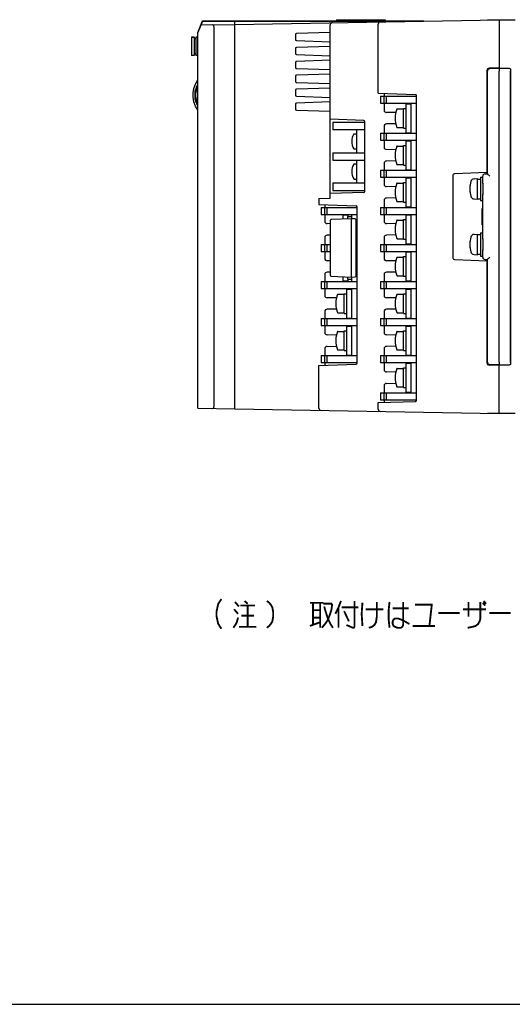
# Model space of a CAD drawing. Extents: x 0 to 1680, y 0 to 1188.
# Tile 7 of 31: x 1186 to 1399, y 0 to 425. Entities that reach past the tile are written whole.
import ezdxf

# ---------------------------------------------------------------- set-up
doc = ezdxf.new("R2010")
doc.units = 0
doc.header["$LTSCALE"] = 92.4
doc.linetypes.add('HIDDEN', pattern=[0.2, 0.1, -0.1])
doc.layers.get('0').update_dxf_attribs({"linetype": 'CONTINUOUS'})
for name, color, linetype in [('ALL_AXIS', 7, 'CONTINUOUS'), ('ALL_CURVE', 7, 'CONTINUOUS'), ('ALL_FEATURES', 7, 'CONTINUOUS'), ('ALL_NOTE', 7, 'CONTINUOUS'), ('DEFAULT_2', 8, 'HIDDEN')]:
    doc.layers.add(name, color=color, linetype=linetype)

msp = doc.modelspace()

# ---------------------------------------------------------------- linework, layer by layer
at = {"color": 7, "linetype": 'CONTINUOUS'}
for p, q in [((1341.9, 392), (1341.9, 389)), ((1341.9, 392), (1357.4, 392)), ((1343.3, 392), (1343.3, 389)), ((1344.472, 389), (1344.472, 392)), ((1341.9, 389), (1357.4, 389)), ((1352.75, 388.75), (1352.75, 376.25)), ((1352.75, 388.75), (1354.9, 388.75)), ((1354.9, 389), (1354.9, 376)), ((1349.051, 386.5), (1351.75, 386.5)), ((1351.75, 378.25), (1351.75, 386.75)), ((1351.75, 386.75), (1352.75, 386.75)), ((1335.1, 380.65), (1321.3, 380.65)), ((1321.3, 380.65), (1321.3, 377.45)), ((1349.051, 378.5), (1351.75, 378.5)), ((1335.1, 377.45), (1321.3, 377.45)), ((1330.379, 375.75), (1331.7, 375.75)), ((1331.7, 367.55), (1331.7, 377.45)), ((1341.9, 376), (1341.9, 373)), ((1341.9, 376), (1357.4, 376)), ((1343.3, 376), (1343.3, 373)), ((1344.472, 373), (1344.472, 376)), ((1351.75, 378.25), (1352.75, 378.25)), ((1352.75, 376.25), (1354.9, 376.25)), ((1341.9, 373), (1357.4, 373)), ((1349.051, 370.5), (1351.75, 370.5)), ((1351.75, 362.25), (1351.75, 370.75)), ((1351.75, 370.75), (1352.75, 370.75)), ((1352.75, 372.75), (1352.75, 360.25)), ((1352.75, 372.75), (1354.9, 372.75)), ((1354.9, 373), (1354.9, 360)), ((1321.3, 367.55), (1335.1, 367.55)), ((1321.3, 367.55), (1321.3, 364.45)), ((1330.379, 369.25), (1331.7, 369.25)), ((1321.3, 364.45), (1335.1, 364.45)), ((1330.379, 362.75), (1331.7, 362.75)), ((1331.7, 354.55), (1331.7, 364.45)), ((1349.051, 362.5), (1351.75, 362.5)), ((1351.75, 362.25), (1352.75, 362.25)), ((1341.9, 360), (1341.9, 357)), ((1341.9, 360), (1357.4, 360)), ((1343.3, 360), (1343.3, 357)), ((1344.472, 357), (1344.472, 360)), ((1352.75, 360.25), (1354.9, 360.25)), ((1321.3, 354.55), (1335.1, 354.55)), ((1321.3, 354.55), (1321.3, 351.35)), ((1330.379, 356.25), (1331.7, 356.25)), ((1341.9, 357), (1357.4, 357)), ((1349.051, 354.5), (1351.75, 354.5)), ((1351.75, 346.25), (1351.75, 354.75)), ((1351.75, 354.75), (1352.75, 354.75)), ((1352.75, 356.75), (1352.75, 344.25)), ((1352.75, 356.75), (1354.9, 356.75)), ((1354.9, 357), (1354.9, 344)), ((1321.3, 351.35), (1335.1, 351.35)), ((1349.051, 346.5), (1351.75, 346.5)), ((1351.75, 346.25), (1352.75, 346.25)), ((1325.65, 340.75), (1327.8, 340.75)), ((1341.9, 344), (1341.9, 341)), ((1341.9, 344), (1357.4, 344)), ((1341.9, 341), (1357.4, 341)), ((1343.3, 344), (1343.3, 341)), ((1344.472, 341), (1344.472, 344)), ((1352.75, 344.25), (1354.9, 344.25)), ((1352.75, 340.75), (1354.9, 340.75)), ((1352.75, 340.75), (1352.75, 328.25)), ((1354.9, 341), (1354.9, 328)), ((1349.051, 338.5), (1351.75, 338.5)), ((1351.75, 338.75), (1352.75, 338.75)), ((1351.75, 330.25), (1351.75, 338.75)), ((1341.9, 328), (1357.4, 328)), ((1341.9, 328), (1341.9, 325)), ((1343.3, 328), (1343.3, 325)), ((1344.472, 325), (1344.472, 328)), ((1349.051, 330.5), (1351.75, 330.5)), ((1351.75, 330.25), (1352.75, 330.25)), ((1352.75, 328.25), (1354.9, 328.25)), ((1341.9, 325), (1357.4, 325)), ((1352.75, 324.75), (1354.9, 324.75)), ((1352.75, 324.75), (1352.75, 312.25)), ((1354.9, 325), (1354.9, 312)), ((1349.051, 322.5), (1351.75, 322.5)), ((1351.75, 322.75), (1352.75, 322.75)), ((1351.75, 314.25), (1351.75, 322.75)), ((1325.65, 312.25), (1327.8, 312.25)), ((1341.9, 312), (1357.4, 312)), ((1341.9, 312), (1341.9, 309)), ((1343.3, 312), (1343.3, 309)), ((1344.472, 309), (1344.472, 312)), ((1349.051, 314.5), (1351.75, 314.5)), ((1351.75, 314.25), (1352.75, 314.25)), ((1352.75, 312.25), (1354.9, 312.25)), ((1327.15, 308.75), (1329.3, 308.75)), ((1341.9, 309), (1357.4, 309)), ((1349.051, 306.5), (1351.75, 306.5)), ((1351.75, 306.75), (1352.75, 306.75)), ((1351.75, 298.25), (1351.75, 306.75)), ((1352.75, 308.75), (1354.9, 308.75)), ((1352.75, 308.75), (1352.75, 296.25)), ((1354.9, 309), (1354.9, 296)), ((1349.051, 298.5), (1351.75, 298.5)), ((1351.75, 298.25), (1352.75, 298.25)), ((1327.15, 296.25), (1329.3, 296.25)), ((1341.9, 296), (1357.4, 296)), ((1341.9, 296), (1341.9, 293)), ((1343.3, 296), (1343.3, 293)), ((1344.472, 293), (1344.472, 296)), ((1352.75, 296.25), (1354.9, 296.25)), ((1327.15, 292.75), (1329.3, 292.75)), ((1341.9, 293), (1357.4, 293)), ((1349.051, 290.5), (1351.75, 290.5)), ((1351.75, 290.75), (1352.75, 290.75)), ((1351.75, 282.25), (1351.75, 290.75)), ((1352.75, 292.75), (1354.9, 292.75)), ((1352.75, 292.75), (1352.75, 280.25)), ((1354.9, 293), (1354.9, 280)), ((1349.051, 282.5), (1351.75, 282.5)), ((1351.75, 282.25), (1352.75, 282.25)), ((1327.15, 280.25), (1329.3, 280.25)), ((1341.9, 280), (1357.4, 280)), ((1341.9, 280), (1341.9, 277)), ((1341.9, 277), (1357.4, 277)), ((1343.3, 280), (1343.3, 277)), ((1344.472, 277), (1344.472, 280)), ((1352.75, 280.25), (1354.9, 280.25)), ((1352.75, 276.75), (1354.9, 276.75)), ((1352.75, 276.75), (1352.75, 264.25)), ((1354.9, 277), (1354.9, 264)), ((1349.051, 274.5), (1351.75, 274.5)), ((1351.75, 274.75), (1352.75, 274.75)), ((1351.75, 266.25), (1351.75, 274.75)), ((1341.9, 264), (1357.4, 264)), ((1341.9, 264), (1341.9, 261)), ((1343.3, 264), (1343.3, 261)), ((1344.472, 261), (1344.472, 264)), ((1349.051, 266.5), (1351.75, 266.5)), ((1351.75, 266.25), (1352.75, 266.25)), ((1352.75, 264.25), (1354.9, 264.25)), ((1341.9, 261), (1357.4, 261)), ((0, 0), (1680, 0))]:
    msp.add_line(p, q, dxfattribs=at)
at = {"color": 6, "linetype": 'CONTINUOUS'}
for p, q in [((1335.1, 380.65), (1322.1, 380.65)), ((1335.1, 377.45), (1333.6, 377.45)), ((1333.6, 367.55), (1335.1, 367.55)), ((1333.6, 364.45), (1335.1, 364.45)), ((1333.6, 354.55), (1335.1, 354.55)), ((1322.1, 351.35), (1335.1, 351.35)), ((1316.3, 344), (1316.3, 341)), ((1316.3, 344), (1331.8, 344)), ((1316.3, 341), (1331.8, 341)), ((1317.7, 344), (1317.7, 341)), ((1318.872, 341), (1318.872, 344)), ((1325.65, 340.75), (1325.65, 338.919)), ((1327.8, 340.75), (1327.8, 340)), ((1329.3, 341), (1329.3, 340)), ((1316.3, 328), (1316.3, 325)), ((1316.3, 328), (1320.1, 328)), ((1317.7, 328), (1317.7, 325)), ((1318.872, 325), (1318.872, 328)), ((1331.8, 328), (1331.4, 328)), ((1316.3, 325), (1320.1, 325)), ((1331.4, 325), (1331.8, 325)), ((1316.3, 312), (1331.8, 312)), ((1316.3, 312), (1316.3, 309)), ((1317.7, 312), (1317.7, 309)), ((1318.872, 309), (1318.872, 312)), ((1325.65, 314.081), (1325.65, 312.25)), ((1327.8, 313), (1327.8, 312.25)), ((1329.3, 313), (1329.3, 312)), ((1316.3, 309), (1331.8, 309)), ((1323.451, 306.5), (1326.15, 306.5)), ((1326.15, 306.75), (1327.15, 306.75)), ((1326.15, 298.25), (1326.15, 306.75)), ((1327.15, 308.75), (1327.15, 296.25)), ((1329.3, 309), (1329.3, 296)), ((1323.451, 298.5), (1326.15, 298.5)), ((1326.15, 298.25), (1327.15, 298.25)), ((1316.3, 296), (1331.8, 296)), ((1316.3, 296), (1316.3, 293)), ((1317.7, 296), (1317.7, 293)), ((1318.872, 293), (1318.872, 296)), ((1316.3, 293), (1331.8, 293)), ((1323.451, 290.5), (1326.15, 290.5)), ((1326.15, 290.75), (1327.15, 290.75)), ((1326.15, 282.25), (1326.15, 290.75)), ((1327.15, 292.75), (1327.15, 280.25)), ((1329.3, 293), (1329.3, 280)), ((1323.451, 282.5), (1326.15, 282.5)), ((1326.15, 282.25), (1327.15, 282.25)), ((1316.3, 280), (1331.8, 280)), ((1316.3, 280), (1316.3, 277)), ((1316.3, 277), (1331.8, 277)), ((1317.7, 280), (1317.7, 277)), ((1318.872, 277), (1318.872, 280))]:
    msp.add_line(p, q, dxfattribs=at)
at = {"color": 40, "linetype": 'CONTINUOUS'}
for p, q in [((1348.455, 382.5), (1348.15, 382.5)), ((1348.455, 366.5), (1348.15, 366.5)), ((1348.455, 350.5), (1348.15, 350.5)), ((1348.455, 334.5), (1348.15, 334.5)), ((1348.455, 318.5), (1348.15, 318.5)), ((1348.455, 302.5), (1348.15, 302.5)), ((1348.455, 286.5), (1348.15, 286.5)), ((1348.455, 270.5), (1348.15, 270.5))]:
    msp.add_line(p, q, dxfattribs=at)
at = {"color": 4, "linetype": 'CONTINUOUS'}
msp.add_line((1322.55, 302.5), (1322.855, 302.5), dxfattribs=at)
at = {"color": 7, "linetype": 'CONTINUOUS'}
for centre, radius, start, end in [((1358.15, 382.5), 10, 156.80016, 203.19984), ((1349.051, 386.4), 0.1, 90, 156.80016), ((1349.051, 378.6), 0.1, 203.19984, 270), ((1335.95, 372.5), 6.5, 150.51554, 209.48446), ((1330.379, 375.65), 0.1, 90, 150.51554), ((1358.15, 366.5), 10, 156.80016, 203.19984), ((1349.051, 370.4), 0.1, 90, 156.80016), ((1330.379, 369.35), 0.1, 209.48446, 270), ((1335.95, 359.5), 6.5, 150.51554, 209.48446), ((1330.379, 362.65), 0.1, 90, 150.51554), ((1349.051, 362.6), 0.1, 203.19984, 270), ((1330.379, 356.35), 0.1, 209.48446, 270), ((1358.15, 350.5), 10, 156.80016, 203.19984), ((1349.051, 354.4), 0.1, 90, 156.80016), ((1349.051, 346.6), 0.1, 203.19984, 270), ((1358.15, 334.5), 10, 156.80016, 203.19984), ((1349.051, 338.4), 0.1, 90, 156.80016), ((1349.051, 330.6), 0.1, 203.19984, 270), ((1358.15, 318.5), 10, 156.80016, 203.19984), ((1349.051, 322.4), 0.1, 90, 156.80016), ((1349.051, 314.6), 0.1, 203.19984, 270), ((1358.15, 302.5), 10, 156.80016, 203.19984), ((1349.051, 306.4), 0.1, 90, 156.80016), ((1349.051, 298.6), 0.1, 203.19984, 270), ((1358.15, 286.5), 10, 156.80016, 203.19984), ((1349.051, 290.4), 0.1, 90, 156.80016), ((1349.051, 282.6), 0.1, 203.19984, 270), ((1358.15, 270.5), 10, 156.80016, 203.19984), ((1349.051, 274.4), 0.1, 90, 156.80016), ((1349.051, 266.6), 0.1, 203.19984, 270)]:
    msp.add_arc(centre, radius, start, end, dxfattribs=at)
at = {"color": 6, "linetype": 'CONTINUOUS'}
for centre, radius, start, end in [((1332.55, 302.5), 10, 156.80016, 165.81817), ((1323.451, 306.4), 0.1, 90, 156.80016), ((1332.55, 302.5), 10, 194.18183, 203.19984), ((1323.451, 298.6), 0.1, 203.19984, 270), ((1332.55, 286.5), 10, 156.80016, 203.19984), ((1323.451, 290.4), 0.1, 90, 156.80016), ((1323.451, 282.6), 0.1, 203.19984, 270)]:
    msp.add_arc(centre, radius, start, end, dxfattribs=at)
at = {"color": 4, "linetype": 'CONTINUOUS'}
msp.add_arc((1332.55, 302.5), 10, 165.81817, 194.18183, dxfattribs=at)
at = {"layer": 'ALL_AXIS', "color": 7, "linetype": 'CONTINUOUS'}
for p, q in [((1263, 419.5), (1265, 424.5)), ((1265, 424.5), (1279, 424.5)), ((1279, 424.5), (1279, 424.434)), ((1260.3, 417.55), (1260.3, 409.55)), ((1260.3, 417.55), (1261.5, 417.55)), ((1262.1, 417.55), (1263, 417.55)), ((1382.239, 356.372), (1383.7, 356.5)), ((1383.7, 347.5), (1383.7, 356.5)), ((1383.7, 356.25), (1385, 356.25)), ((1385, 357), (1386, 357)), ((1385, 357), (1385, 347)), ((1386, 354.4), (1386, 349.6)), ((1382.239, 347.628), (1383.7, 347.5)), ((1383.7, 347.75), (1385, 347.75)), ((1385, 347), (1386, 347)), ((1386, 343.5), (1385.7, 343.5)), ((1385.7, 336.5), (1385.7, 343.5)), ((1386, 336.5), (1385.7, 336.5)), ((1382.239, 332.372), (1383.7, 332.5)), ((1383.7, 323.5), (1383.7, 332.5)), ((1383.7, 332.25), (1385, 332.25)), ((1385, 333), (1386, 333)), ((1385, 333), (1385, 323)), ((1386, 330.4), (1386, 325.6)), ((1382.239, 323.628), (1383.7, 323.5)), ((1383.7, 323.75), (1385, 323.75)), ((1385, 323), (1386, 323))]:
    msp.add_line(p, q, dxfattribs=at)
msp.add_lwpolyline([(1263, 388.15), (1262.86, 388.338), (1262.622, 388.744), (1262.405, 389.211), (1262.211, 389.739), (1262.045, 390.333), (1261.916, 390.995), (1261.831, 391.733), (1261.801, 392.547), (1261.839, 393.381), (1261.936, 394.143), (1262.077, 394.807), (1262.249, 395.39), (1262.446, 395.903), (1262.661, 396.353), (1262.894, 396.744), (1263, 396.886)], dxfattribs=at)
for centre, radius, start, end in [((1392.4, 352), 12, 164.50603, 195.49397), ((1382.378, 354.778), 1.6, 95, 164.50603), ((1382.378, 349.222), 1.6, 195.49397, 265), ((1382.378, 330.778), 1.6, 95, 164.50603), ((1392.4, 328), 12, 164.50603, 195.49397), ((1382.378, 325.222), 1.6, 195.49397, 265)]:
    msp.add_arc(centre, radius, start, end, dxfattribs=at)
at = {"layer": 'ALL_CURVE', "color": 40, "linetype": 'CONTINUOUS'}
for p, q in [((1380.653, 352), (1380.4, 352)), ((1380.653, 328), (1380.4, 328))]:
    msp.add_line(p, q, dxfattribs=at)
at = {"layer": 'ALL_CURVE', "color": 4, "linetype": 'CONTINUOUS'}
msp.add_line((1322.55, 286.5), (1322.855, 286.5), dxfattribs=at)
at = {"layer": 'ALL_CURVE', "color": 40, "linetype": 'CONTINUOUS'}
for centre in [(1392.4, 352), (1392.4, 328)]:
    msp.add_arc(centre, 12, 168.21928, 191.78072, dxfattribs=at)
at = {"layer": 'ALL_CURVE', "color": 4, "linetype": 'CONTINUOUS'}
msp.add_arc((1332.55, 286.5), 10, 165.81817, 194.18183, dxfattribs=at)
at = {"layer": 'ALL_FEATURES', "color": 7, "linetype": 'CONTINUOUS'}
for p, q in [((1393.5, 425.009), (1394.5, 425.026)), ((1394.5, 425.026), (1394.5, 425)), ((1265, 424.4), (1263, 419.5)), ((1264.324, 422.744), (1279, 423)), ((1265, 424.4), (1279, 424.4)), ((1270, 258.157), (1270, 421.843)), ((1279, 423.01), (1393, 425)), ((1279, 256.99), (1279, 424.5)), ((1279, 424.5), (1360.5, 424.5)), ((1279, 424.434), (1359.9, 424.434)), ((1320.1, 348), (1320.1, 422.745)), ((1322.8, 425), (1322.8, 424.5)), ((1322.8, 425), (1343.9, 425)), ((1340.9, 393.287), (1340.9, 423.108)), ((1343.9, 425), (1343.9, 424.5)), ((1360.5, 424.5), (1360.499, 424.435)), ((1388, 425), (1388, 424.913)), ((1388, 425), (1400, 425)), ((1393, 425), (1393, 403.825)), ((1261.5, 417.55), (1260.3, 417.55)), ((1261.5, 417.55), (1261.5, 409.55)), ((1262.1, 416.8), (1261.5, 416.8)), ((1262.1, 417.55), (1262.1, 409.55)), ((1263, 417.55), (1262.1, 417.55)), ((1263, 257.279), (1263, 419.5)), ((1305.1, 418.517), (1305.1, 416.483)), ((1320.1, 419.524), (1305.583, 419.017)), ((1305.1, 412.517), (1305.1, 410.483)), ((1305.583, 415.983), (1320.1, 415.476)), ((1320.1, 413.524), (1305.583, 413.017)), ((1261.5, 409.55), (1260.3, 409.55)), ((1262.1, 410.3), (1261.5, 410.3)), ((1263, 409.55), (1262.1, 409.55)), ((1305.583, 409.983), (1320.1, 409.476)), ((1305.1, 406.517), (1305.1, 404.483)), ((1320.1, 407.524), (1305.583, 407.017)), ((1305.583, 403.983), (1320.1, 403.476)), ((1393, 404.2), (1388.765, 404.052)), ((1393, 404), (1388.965, 403.859)), ((1397.5, 404), (1393, 404)), ((1305.1, 400.517), (1305.1, 398.483)), ((1320.1, 401.524), (1305.583, 401.017)), ((1387.8, 403.053), (1387.8, 358.493)), ((1388, 358.499), (1388, 402.86)), ((1393, 277.174), (1393, 402.826)), ((1397.908, 277.175), (1397.908, 402.825)), ((1398, 403.5), (1398, 276.5)), ((1305.583, 397.983), (1320.1, 397.476)), ((1320.1, 395.524), (1305.583, 395.017)), ((1397.919, 394.792), (1397.92, 395.626)), ((1397.939, 397.272), (1397.939, 397.272)), ((1397.949, 396.934), (1397.952, 396.68)), ((1397.952, 396.68), (1397.957, 396.013)), ((1397.957, 396.013), (1397.959, 395.208)), ((1305.1, 394.517), (1305.1, 392.483)), ((1305.583, 391.983), (1320.1, 391.476)), ((1340.9, 393.287), (1356.917, 392.728)), ((1343.4, 393.2), (1343.4, 392)), ((1357.4, 260.772), (1357.4, 392.228)), ((1397.921, 393.987), (1397.919, 394.792)), ((1397.926, 393.32), (1397.921, 393.987)), ((1397.928, 393.066), (1397.926, 393.32)), ((1397.939, 392.728), (1397.939, 392.728)), ((1397.959, 395.208), (1397.958, 394.374)), ((1305.1, 388.517), (1305.1, 386.483)), ((1320.1, 389.524), (1305.583, 389.017)), ((1343.4, 389), (1343.4, 385.983)), ((1305.583, 385.983), (1320.1, 385.476)), ((1348.46, 384.912), (1344.383, 384.983)), ((1334.617, 381.563), (1320.1, 382.07)), ((1335.1, 350.937), (1335.1, 381.063)), ((1343.4, 379.017), (1343.4, 376)), ((1348.46, 380.088), (1344.383, 380.017)), ((1343.4, 373), (1343.4, 369.983)), ((1348.46, 368.912), (1344.383, 368.983)), ((1343.4, 363.017), (1343.4, 360)), ((1348.46, 364.088), (1344.383, 364.017)), ((1373, 357.517), (1373, 322.483)), ((1387.8, 359), (1373.965, 358.517)), ((1386, 354.257), (1386, 357.464)), ((1386.965, 358.464), (1388, 358.5)), ((1343.4, 357), (1343.4, 353.983)), ((1348.46, 352.912), (1344.383, 352.983)), ((1334.617, 350.437), (1320.1, 349.93)), ((1386, 330.257), (1386, 349.743)), ((1315.3, 347.832), (1320.1, 348)), ((1315.3, 347.832), (1315.3, 345.287)), ((1315.3, 345.287), (1331.317, 344.728)), ((1317.8, 345.2), (1317.8, 344)), ((1343.4, 347.017), (1343.4, 344)), ((1348.46, 348.088), (1344.383, 348.017)), ((1317.8, 341), (1317.8, 337.983)), ((1331.8, 276.772), (1331.8, 344.228)), ((1343.4, 341), (1343.4, 337.983)), ((1397.919, 339.792), (1397.92, 340.626)), ((1397.939, 342.272), (1397.939, 342.272)), ((1397.949, 341.934), (1397.952, 341.68)), ((1397.952, 341.68), (1397.957, 341.013)), ((1397.957, 341.013), (1397.959, 340.208)), ((1397.959, 340.208), (1397.958, 339.374)), ((1320.1, 336.96), (1318.783, 336.983)), ((1320.1, 338.242), (1320.1, 314.758)), ((1329.4, 339.05), (1320.583, 338.742)), ((1327.8, 339), (1327.8, 340)), ((1327.8, 340), (1329.3, 340)), ((1329.3, 340), (1329.3, 339.05)), ((1329.4, 313.95), (1329.4, 339.05)), ((1330.917, 338.997), (1329.4, 339.05)), ((1331.4, 314.503), (1331.4, 338.497)), ((1348.46, 336.912), (1344.383, 336.983)), ((1397.921, 338.987), (1397.919, 339.792)), ((1397.926, 338.32), (1397.921, 338.987)), ((1397.928, 338.066), (1397.926, 338.32)), ((1397.939, 337.728), (1397.939, 337.728)), ((1320.1, 332.04), (1318.783, 332.017)), ((1348.46, 332.088), (1344.383, 332.017)), ((1317.8, 331.017), (1317.8, 328)), ((1343.4, 331.017), (1343.4, 328)), ((1317.8, 325), (1317.8, 321.983)), ((1343.4, 325), (1343.4, 321.983)), ((1386, 322.536), (1386, 325.743)), ((1320.1, 320.96), (1318.783, 320.983)), ((1348.46, 320.912), (1344.383, 320.983)), ((1373.965, 321.483), (1387.8, 321)), ((1386.965, 321.536), (1388, 321.5)), ((1387.8, 321.507), (1387.8, 276.947)), ((1388, 277.14), (1388, 321.501)), ((1317.8, 315.017), (1317.8, 312)), ((1320.1, 316.04), (1318.783, 316.017)), ((1343.4, 315.017), (1343.4, 312)), ((1348.46, 316.088), (1344.383, 316.017)), ((1320.583, 314.258), (1329.4, 313.95)), ((1327.8, 313), (1327.8, 314)), ((1327.8, 313), (1329.3, 313)), ((1329.3, 313.95), (1329.3, 313)), ((1329.4, 313.95), (1330.917, 314.003)), ((1317.8, 309), (1317.8, 305.983)), ((1343.4, 309), (1343.4, 305.983)), ((1322.86, 304.912), (1318.783, 304.983)), ((1348.46, 304.912), (1344.383, 304.983)), ((1317.8, 299.017), (1317.8, 296)), ((1322.86, 300.088), (1318.783, 300.017)), ((1343.4, 299.017), (1343.4, 296)), ((1348.46, 300.088), (1344.383, 300.017)), ((1317.8, 293), (1317.8, 289.983)), ((1343.4, 293), (1343.4, 289.983)), ((1322.86, 288.912), (1318.783, 288.983)), ((1348.46, 288.912), (1344.383, 288.983)), ((1397.919, 284.792), (1397.92, 285.626)), ((1397.921, 283.987), (1397.919, 284.792)), ((1397.939, 287.272), (1397.939, 287.272)), ((1397.949, 286.934), (1397.952, 286.68)), ((1397.952, 286.68), (1397.957, 286.013)), ((1397.957, 286.013), (1397.959, 285.208)), ((1397.959, 285.208), (1397.958, 284.374)), ((1317.8, 283.017), (1317.8, 280)), ((1318.783, 284.017), (1322.86, 284.088)), ((1343.4, 283.017), (1343.4, 280)), ((1348.46, 284.088), (1344.383, 284.017)), ((1397.926, 283.32), (1397.921, 283.987)), ((1397.928, 283.066), (1397.926, 283.32)), ((1397.939, 282.728), (1397.939, 282.728)), ((1315.3, 275.713), (1331.317, 276.272)), ((1317.8, 277), (1317.8, 275.8)), ((1343.4, 277), (1343.4, 273.983)), ((1393, 277.175), (1392.994, 276.745)), ((1315.3, 257.339), (1315.3, 275.713)), ((1348.46, 272.912), (1344.383, 272.983)), ((1393, 275.8), (1388.765, 275.948)), ((1393, 276), (1388.965, 276.141)), ((1393, 255), (1393, 276.175)), ((1393, 276), (1397.5, 276)), ((1344.383, 268.017), (1348.46, 268.088)), ((1343.4, 267.017), (1343.4, 264)), ((1340.9, 259.713), (1356.917, 260.272)), ((1340.9, 256.892), (1340.9, 259.713)), ((1343.4, 261), (1343.4, 259.8)), ((1263, 257.279), (1279, 257)), ((1279, 256.99), (1393, 255)), ((1388, 255), (1388, 255.087)), ((1400, 255), (1388, 255)), ((1394.5, 254.974), (1393.5, 254.991)), ((1394.5, 255), (1394.5, 254.974))]:
    msp.add_line(p, q, dxfattribs=at)
for points in [[(1270, 421.843), (1269.986, 422.039), (1269.943, 422.231), (1269.87, 422.414), (1269.764, 422.579), (1269.627, 422.713), (1269.462, 422.801), (1269.28, 422.83)], [(1393, 403.825), (1392.997, 403.797), (1392.994, 403.721), (1392.993, 403.601), (1392.993, 403.443), (1392.994, 403.255), (1393, 402.825)], [(1397.5, 404), (1397.629, 403.983), (1397.75, 403.933), (1397.854, 403.854), (1397.933, 403.75), (1397.983, 403.629), (1398, 403.5)], [(1263, 386), (1261.972, 387.754), (1261.332, 389.611), (1261.035, 391.53), (1261.035, 393.47), (1261.332, 395.389), (1261.972, 397.246), (1263, 399)], [(1263, 388.8), (1262.879, 389.047), (1262.69, 389.526), (1262.522, 390.068), (1262.381, 390.679), (1262.277, 391.361), (1262.221, 392.125), (1262.224, 392.955), (1262.292, 393.752), (1262.407, 394.443), (1262.556, 395.048), (1262.729, 395.577), (1262.918, 396.04), (1263, 396.205)], [(1397.92, 395.626), (1397.923, 396.372), (1397.926, 396.683), (1397.929, 396.937)], [(1397.929, 396.937), (1397.932, 397.124), (1397.935, 397.236), (1397.939, 397.272)], [(1397.939, 397.272), (1397.942, 397.236), (1397.946, 397.122), (1397.949, 396.934)], [(1397.939, 392.728), (1397.935, 392.764), (1397.932, 392.878), (1397.928, 393.066)], [(1397.949, 393.063), (1397.946, 392.876), (1397.942, 392.764), (1397.939, 392.728)], [(1397.958, 394.374), (1397.955, 393.628), (1397.952, 393.317), (1397.949, 393.063)], [(1373.965, 358.517), (1373.749, 358.485), (1373.544, 358.407), (1373.361, 358.287), (1373.209, 358.129), (1373.095, 357.942), (1373.024, 357.735), (1373, 357.517)], [(1388.965, 357.534), (1388.741, 357.752), (1388.541, 357.947), (1388.371, 358.115), (1388.233, 358.253), (1388.129, 358.359), (1388.056, 358.434), (1388.014, 358.481), (1388, 358.499)], [(1397.92, 340.626), (1397.923, 341.372), (1397.926, 341.683), (1397.929, 341.937)], [(1397.929, 341.937), (1397.932, 342.124), (1397.935, 342.236), (1397.939, 342.272)], [(1397.939, 342.272), (1397.942, 342.236), (1397.946, 342.122), (1397.949, 341.934)], [(1397.939, 337.728), (1397.935, 337.764), (1397.932, 337.878), (1397.928, 338.066)], [(1397.949, 338.063), (1397.946, 337.876), (1397.942, 337.764), (1397.939, 337.728)], [(1397.958, 339.374), (1397.955, 338.628), (1397.952, 338.317), (1397.949, 338.063)], [(1373, 322.483), (1373.024, 322.265), (1373.095, 322.058), (1373.209, 321.871), (1373.361, 321.713), (1373.544, 321.593), (1373.749, 321.515), (1373.965, 321.483)], [(1388, 321.501), (1388.014, 321.519), (1388.056, 321.566), (1388.129, 321.641), (1388.233, 321.747), (1388.371, 321.885), (1388.541, 322.053), (1388.741, 322.248), (1388.965, 322.466)], [(1397.92, 285.626), (1397.923, 286.372), (1397.926, 286.683), (1397.929, 286.937)], [(1397.929, 286.937), (1397.932, 287.124), (1397.935, 287.236), (1397.939, 287.272)], [(1397.939, 287.272), (1397.942, 287.236), (1397.946, 287.122), (1397.949, 286.934)], [(1397.939, 282.728), (1397.935, 282.764), (1397.932, 282.878), (1397.928, 283.066)], [(1397.949, 283.063), (1397.946, 282.876), (1397.942, 282.764), (1397.939, 282.728)], [(1397.958, 284.374), (1397.955, 283.628), (1397.952, 283.317), (1397.949, 283.063)], [(1392.994, 276.745), (1392.993, 276.557), (1392.993, 276.399), (1392.994, 276.279), (1392.997, 276.203), (1393, 276.175)], [(1398, 276.5), (1397.983, 276.371), (1397.933, 276.25), (1397.854, 276.146), (1397.75, 276.067), (1397.629, 276.017), (1397.5, 276)], [(1269.28, 257.17), (1269.462, 257.199), (1269.627, 257.287), (1269.764, 257.421), (1269.87, 257.586), (1269.943, 257.769), (1269.986, 257.961), (1270, 258.157)]]:
    msp.add_lwpolyline(points, dxfattribs=at)
for centre, radius, start, end in [((1321.1, 422.745), 1, 91, 180), ((1341.9, 423.108), 1, 91, 180), ((1305.6, 418.517), 0.5, 92, 180), ((1305.6, 416.483), 0.5, 180, 268), ((1305.6, 412.517), 0.5, 92, 180), ((1305.6, 410.483), 0.5, 180, 268), ((1305.6, 406.517), 0.5, 92, 180), ((1305.6, 404.483), 0.5, 180, 268), ((1388.8, 403.053), 1, 92, 180), ((1389, 402.86), 1, 92, 180), ((1305.6, 400.517), 0.5, 92, 180), ((1305.6, 398.483), 0.5, 180, 268), ((1305.6, 394.517), 0.5, 92, 180), ((1305.6, 392.483), 0.5, 180, 268), ((1356.9, 392.228), 0.5, 0, 88), ((1305.6, 388.517), 0.5, 92, 180), ((1305.6, 386.483), 0.5, 180, 268), ((1344.4, 385.983), 1, 180, 269), ((1334.6, 381.063), 0.5, 0, 88), ((1344.4, 379.017), 1, 91, 180), ((1344.4, 369.983), 1, 180, 269), ((1344.4, 363.017), 1, 91, 180), ((1387, 357.464), 1, 92, 180), ((1344.4, 353.983), 1, 180, 269), ((1334.6, 350.937), 0.5, 272, 360), ((1331.3, 344.228), 0.5, 0, 88), ((1344.4, 347.017), 1, 91, 180), ((1318.8, 337.983), 1, 180, 269), ((1320.6, 338.242), 0.5, 92, 180), ((1330.9, 338.497), 0.5, 0, 88), ((1344.4, 337.983), 1, 180, 269), ((1318.8, 331.017), 1, 91, 180), ((1344.4, 331.017), 1, 91, 180), ((1318.8, 321.983), 1, 180, 269), ((1344.4, 321.983), 1, 180, 269), ((1387, 322.536), 1, 180, 268), ((1318.8, 315.017), 1, 91, 180), ((1320.6, 314.758), 0.5, 180, 268), ((1344.4, 315.017), 1, 91, 180), ((1330.9, 314.503), 0.5, 272, 360), ((1318.8, 305.983), 1, 180, 269), ((1344.4, 305.983), 1, 180, 269), ((1318.8, 299.017), 1, 91, 180), ((1344.4, 299.017), 1, 91, 180), ((1318.8, 289.983), 1, 180, 269), ((1344.4, 289.983), 1, 180, 269), ((1318.8, 283.017), 1, 91, 180), ((1344.4, 283.017), 1, 91, 180), ((1331.3, 276.772), 0.5, 272, 360), ((1388.8, 276.947), 1, 180, 268), ((1389, 277.14), 1, 180, 268), ((1344.4, 273.983), 1, 180, 269), ((1344.4, 267.017), 1, 91, 180), ((1356.9, 260.772), 0.5, 272, 360), ((1316.3, 257.339), 1, 180, 269), ((1341.9, 256.892), 1, 180, 269)]:
    msp.add_arc(centre, radius, start, end, dxfattribs=at)
at = {"layer": 'ALL_NOTE', "color": 2, "linetype": 'CONTINUOUS', "const_width": 0.8}
for points in [[(1273.171, 174.929), (1271.795, 172.796), (1271.107, 169.596), (1271.107, 167.463), (1271.795, 164.263), (1273.171, 162.129)], [(1283.147, 174.129), (1284.523, 172.929)], [(1292.779, 174.129), (1293.811, 173.329), (1294.499, 172.529), (1295.187, 171.329), (1295.531, 169.329), (1295.531, 167.329), (1295.187, 165.329), (1294.499, 164.129), (1293.811, 163.329), (1292.779, 162.529)], [(1324.771, 174.129), (1323.739, 171.329), (1322.363, 168.529)], [(1330.619, 174.129), (1330.619, 162.929), (1330.275, 162.529), (1329.931, 162.529), (1327.179, 163.729)], [(1386.347, 174.129), (1387.379, 172.929)], [(1278.675, 170.529), (1280.395, 168.529)], [(1279.019, 173.729), (1280.739, 171.729)], [(1281.427, 172.129), (1287.619, 172.129)], [(1284.523, 172.129), (1284.523, 162.929)], [(1311.355, 173.329), (1317.203, 173.329)], [(1312.731, 173.329), (1312.731, 163.729)], [(1312.731, 170.129), (1315.827, 170.129)], [(1315.827, 173.329), (1315.827, 162.529)], [(1317.203, 172.929), (1320.643, 172.929), (1320.987, 172.529), (1320.643, 170.129), (1319.267, 166.129), (1317.891, 164.129), (1316.515, 162.529)], [(1317.547, 171.729), (1318.235, 169.329), (1319.267, 166.129), (1320.299, 164.129), (1321.331, 162.529)], [(1323.739, 171.329), (1323.739, 162.529)], [(1325.115, 171.329), (1332.339, 171.329)], [(1326.147, 169.729), (1328.211, 165.329)], [(1334.059, 173.329), (1333.715, 168.529), (1334.059, 163.329)], [(1335.435, 170.529), (1343.003, 170.529)], [(1340.251, 173.729), (1340.251, 167.329), (1339.907, 164.929), (1339.219, 163.729), (1338.187, 162.929), (1336.811, 162.529)], [(1345.755, 173.729), (1345.411, 170.529), (1345.411, 165.729), (1345.755, 162.529)], [(1351.603, 173.729), (1351.603, 163.729), (1351.259, 162.929), (1350.571, 162.529), (1349.195, 162.529), (1348.163, 162.929), (1347.475, 163.329), (1347.131, 164.129), (1347.131, 165.329), (1347.475, 166.129), (1348.163, 166.529), (1349.539, 166.529), (1350.571, 166.129), (1351.603, 165.729), (1354.355, 164.129)], [(1347.131, 170.929), (1354.011, 170.929)], [(1356.763, 172.529), (1363.987, 172.529), (1362.955, 163.329)], [(1377.403, 170.529), (1387.379, 170.529)], [(1384.971, 173.729), (1384.971, 166.529), (1384.627, 165.329), (1383.939, 164.129), (1382.907, 163.329), (1381.531, 162.929), (1379.467, 162.529)], [(1379.811, 167.329), (1379.811, 173.729)], [(1386.003, 173.329), (1387.035, 172.129)], [(1278.331, 162.529), (1279.707, 164.529), (1280.395, 166.929)], [(1281.771, 167.729), (1287.275, 167.729)], [(1312.731, 166.929), (1315.827, 166.929)], [(1366.739, 168.929), (1376.027, 168.929)], [(1388.755, 168.929), (1398.043, 168.929)], [(1280.739, 162.929), (1288.307, 162.929)], [(1311.355, 163.329), (1315.827, 164.929)], [(1355.731, 163.329), (1365.363, 163.329)]]:
    msp.add_lwpolyline(points, dxfattribs=at)
at = {"layer": 'DEFAULT_2', "color": 8, "linetype": 'HIDDEN'}
for p, q in [((1397.955, 395.765), (1397.951, 396.414)), ((1397.956, 395), (1397.955, 395.765)), ((1397.955, 394.235), (1397.956, 395)), ((1397.955, 340.765), (1397.951, 341.414)), ((1397.956, 340), (1397.955, 340.765)), ((1397.955, 339.235), (1397.956, 340)), ((1397.955, 285.765), (1397.951, 286.414)), ((1397.956, 285), (1397.955, 285.765)), ((1397.955, 284.235), (1397.956, 285))]:
    msp.add_line(p, q, dxfattribs=at)
for points in [[(1397.951, 396.414), (1397.949, 396.663), (1397.946, 396.848), (1397.942, 396.962), (1397.939, 397)], [(1397.939, 393), (1397.942, 393.038), (1397.946, 393.152), (1397.949, 393.337), (1397.951, 393.586), (1397.955, 394.235)], [(1397.951, 341.414), (1397.949, 341.663), (1397.946, 341.848), (1397.942, 341.962), (1397.939, 342)], [(1397.939, 338), (1397.942, 338.038), (1397.946, 338.152), (1397.949, 338.337), (1397.951, 338.586), (1397.955, 339.235)], [(1397.951, 286.414), (1397.949, 286.663), (1397.946, 286.848), (1397.942, 286.962), (1397.939, 287)], [(1397.939, 283), (1397.942, 283.038), (1397.946, 283.152), (1397.949, 283.337), (1397.951, 283.586), (1397.955, 284.235)]]:
    msp.add_lwpolyline(points, dxfattribs=at)

doc.saveas('drawing.dxf')
